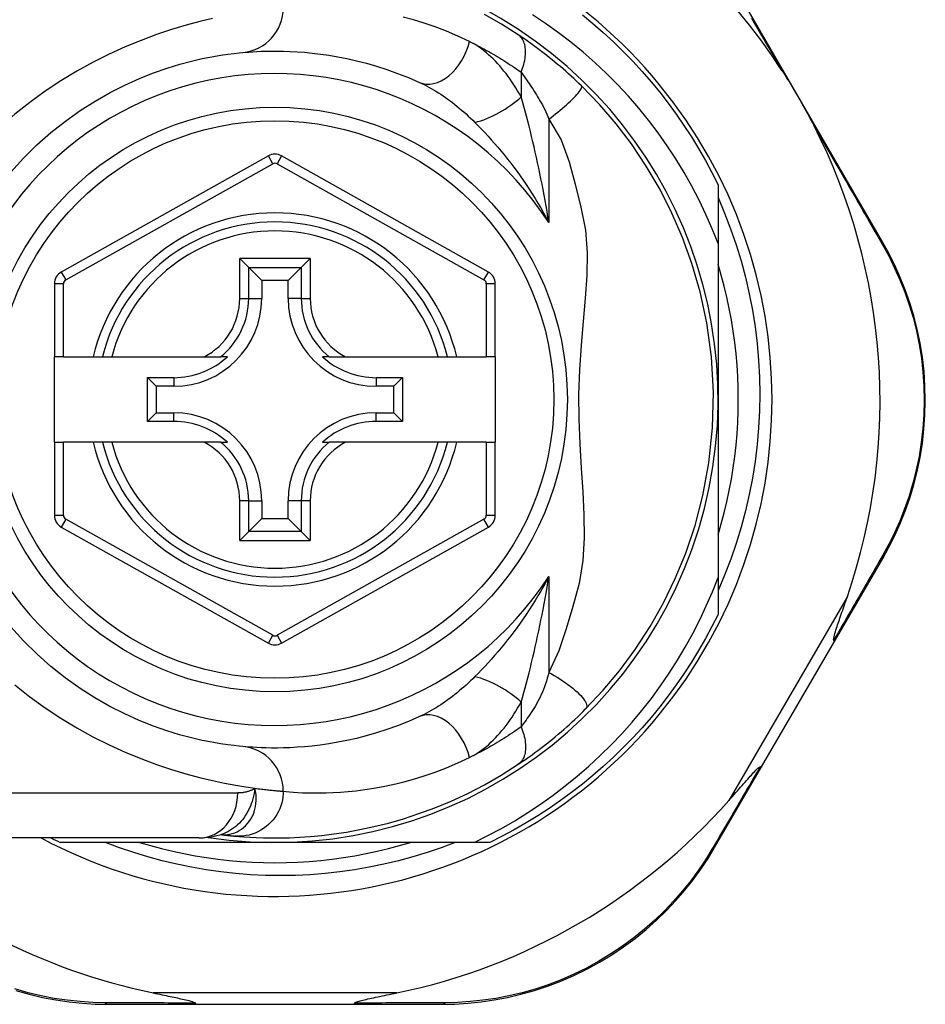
# Model space of a CAD drawing. Header units: inches. Extents: x 3.3 to 70.9, y 5 to 37.2.
# Tile 16 of 32: x 4.4 to 5.2, y 24.8 to 25.6. Entities that reach past the tile are written whole.
import ezdxf

# ---------------------------------------------------------------- set-up
doc = ezdxf.new("R2010")
doc.units = ezdxf.units.IN
doc.header["$MEASUREMENT"] = 0
doc.layers.add('Visible Edges(ANSI)', color=7, linetype='Continuous', lineweight=25)
doc.layers.add('Visible Tangent Edges(ANSI)', color=7, linetype='Continuous', lineweight=25)

msp = doc.modelspace()

# ---------------------------------------------------------------- linework, layer by layer
at = {"layer": 'Visible Edges(ANSI)'}
for p, q in [((5.18016, 25.43646), (5.03277, 25.69103)), ((4.64226, 25.51229), (4.46107, 25.41065)), ((4.83484, 25.41065), (4.65382, 25.51229)), ((5.03584, 25.48709), (5.03584, 25.4357)), ((5.03584, 25.4357), (5.03584, 25.299)), ((4.6172, 25.42236), (4.62505, 25.41451)), ((4.67103, 25.41451), (4.67888, 25.42236)), ((4.62505, 25.41451), (4.63647, 25.40309)), ((4.67103, 25.41451), (4.65961, 25.40309)), ((4.45504, 25.40035), (4.45504, 25.3364)), ((4.63647, 25.40309), (4.63647, 25.38758)), ((4.65961, 25.40309), (4.63647, 25.40309)), ((4.65961, 25.38758), (4.65961, 25.40309)), ((4.84087, 25.3364), (4.84087, 25.40036)), ((4.46291, 25.3364), (4.45504, 25.3364)), ((4.45504, 25.2616), (4.45504, 25.3364)), ((4.46291, 25.3364), (4.48899, 25.3364)), ((4.48899, 25.3364), (4.49709, 25.3364)), ((4.49709, 25.3364), (4.50522, 25.3364)), ((4.50522, 25.3364), (4.5862, 25.3364)), ((4.5862, 25.3364), (4.60048, 25.3364)), ((4.60639, 25.3364), (4.60048, 25.3364)), ((4.69561, 25.3364), (4.6897, 25.3364)), ((4.69561, 25.3364), (4.70988, 25.3364)), ((4.70988, 25.3364), (4.79086, 25.3364)), ((4.79086, 25.3364), (4.79899, 25.3364)), ((4.79899, 25.3364), (4.80709, 25.3364)), ((4.80709, 25.3364), (4.83299, 25.3364)), ((4.84087, 25.3364), (4.83299, 25.3364)), ((4.84087, 25.3364), (4.84087, 25.2616)), ((4.53638, 25.27986), (4.53638, 25.31815)), ((4.53638, 25.31815), (4.54395, 25.31057)), ((4.53638, 25.31815), (4.55946, 25.31815)), ((4.73662, 25.31815), (4.7597, 25.31815)), ((4.7597, 25.31815), (4.75213, 25.31057)), ((4.7597, 25.31815), (4.7597, 25.27986)), ((4.54395, 25.31057), (4.54395, 25.28744)), ((4.55946, 25.31057), (4.54395, 25.31057)), ((4.75213, 25.31057), (4.73662, 25.31057)), ((4.75213, 25.28744), (4.75213, 25.31057)), ((5.03584, 25.299), (5.03584, 25.14309)), ((4.53638, 25.27986), (4.54395, 25.28744)), ((4.54395, 25.28744), (4.55946, 25.28744)), ((4.73662, 25.28744), (4.75213, 25.28744)), ((4.7597, 25.27986), (4.75213, 25.28744)), ((4.55946, 25.27986), (4.53638, 25.27986)), ((4.7597, 25.27986), (4.73662, 25.27986)), ((4.45504, 25.2616), (4.45504, 25.19765)), ((4.45504, 25.2616), (4.46291, 25.2616)), ((4.48899, 25.2616), (4.46291, 25.2616)), ((4.49709, 25.2616), (4.48899, 25.2616)), ((4.50522, 25.2616), (4.49709, 25.2616)), ((4.5862, 25.2616), (4.50522, 25.2616)), ((4.60048, 25.2616), (4.5862, 25.2616)), ((4.60048, 25.2616), (4.60639, 25.2616)), ((4.6897, 25.2616), (4.69561, 25.2616)), ((4.70988, 25.2616), (4.69561, 25.2616)), ((4.79086, 25.2616), (4.70988, 25.2616)), ((4.79899, 25.2616), (4.79086, 25.2616)), ((4.80709, 25.2616), (4.79899, 25.2616)), ((4.83299, 25.2616), (4.80709, 25.2616)), ((4.83299, 25.2616), (4.84087, 25.2616)), ((4.84087, 25.19765), (4.84087, 25.2616)), ((4.63647, 25.21042), (4.63647, 25.19492)), ((4.65961, 25.19492), (4.65961, 25.21042)), ((4.62505, 25.18349), (4.63647, 25.19492)), ((4.63647, 25.19492), (4.65961, 25.19492)), ((4.67103, 25.18349), (4.65961, 25.19492)), ((4.46107, 25.18735), (4.64226, 25.08571)), ((4.62505, 25.18349), (4.6172, 25.17565)), ((4.65382, 25.08571), (4.83484, 25.18735)), ((4.67888, 25.17565), (4.67103, 25.18349)), ((5.13771, 25.0872), (5.17997, 25.15995)), ((5.03584, 25.14309), (5.03584, 25.11092)), ((5.07388, 24.97731), (5.13771, 25.0872)), ((5.03283, 24.90664), (5.07388, 24.97731)), ((4.58161, 24.91514), (4.34435, 24.91514)), ((4.60074, 24.91807), (4.60079, 24.91806)), ((4.64804, 24.91121), (4.45996, 24.91121)), ((4.82234, 24.91121), (4.64804, 24.91121)), ((4.83613, 24.91121), (4.82234, 24.91121)), ((4.50194, 24.76947), (4.57898, 24.76947)), ((4.57898, 24.76947), (4.7171, 24.76947)), ((4.7171, 24.76947), (4.79453, 24.76947))]:
    msp.add_line(p, q, dxfattribs=at)
at = {"layer": 'Visible Edges(ANSI)', "flags": 128}
for points in [[(4.86098, 25.61838), (4.8462, 25.62776), (4.83143, 25.63622)], [(5.03584, 25.4357), (5.03075, 25.4485), (5.02523, 25.46112), (5.01929, 25.47355), (5.01294, 25.48579), (5.00616, 25.49781), (4.99898, 25.50961), (4.9914, 25.52118), (4.98344, 25.53247), (4.9751, 25.54348), (4.96641, 25.55419), (4.95736, 25.5646), (4.94796, 25.5747), (4.93822, 25.58448), (4.92815, 25.59393), (4.91775, 25.60304), (4.90705, 25.61179), (4.89606, 25.62017), (4.88481, 25.62816), (4.8733, 25.63576)], [(4.91708, 25.63572), (4.92634, 25.62811), (4.93539, 25.62024), (4.94421, 25.61212), (4.9528, 25.60377), (4.96116, 25.59517), (4.96928, 25.58635), (4.97715, 25.5773), (4.98476, 25.56804), (4.99211, 25.55857), (4.9992, 25.5489), (5.00601, 25.53903), (5.01255, 25.52899), (5.01881, 25.51876), (5.02478, 25.50836), (5.03045, 25.4978), (5.03584, 25.48709)], [(4.91622, 25.57364), (4.914, 25.57579), (4.91175, 25.57793), (4.90948, 25.58006), (4.90719, 25.58218), (4.90487, 25.58429), (4.90253, 25.58637), (4.90018, 25.58844), (4.89782, 25.59048), (4.89546, 25.59248), (4.8931, 25.59446), (4.89074, 25.5964), (4.88838, 25.59831), (4.88603, 25.60018), (4.88368, 25.60202), (4.88135, 25.60382), (4.87902, 25.60559), (4.8767, 25.60732), (4.8744, 25.60902), (4.87211, 25.61068), (4.86983, 25.6123), (4.86758, 25.61388), (4.86535, 25.61543), (4.86315, 25.61693), (4.86098, 25.61838)], [(4.41684, 25.49809), (4.42803, 25.51038), (4.43978, 25.52197), (4.45201, 25.53281), (4.46464, 25.54284), (4.47757, 25.55201), (4.49067, 25.5603), (4.50379, 25.56772), (4.5168, 25.5743), (4.52954, 25.58006), (4.54187, 25.585), (4.55366, 25.58915), (4.56474, 25.59254), (4.57501, 25.59529), (4.5844, 25.59749), (4.59288, 25.5992), (4.6004, 25.60049), (4.60692, 25.60143), (4.61239, 25.60209), (4.61677, 25.60253), (4.62002, 25.60283)], [(4.62002, 25.60283), (4.62248, 25.60305), (4.62532, 25.60327), (4.62854, 25.6035), (4.63213, 25.60371), (4.63611, 25.60389), (4.64045, 25.60403), (4.64515, 25.60411), (4.65022, 25.60411), (4.65564, 25.60403), (4.6614, 25.60384), (4.6675, 25.60351), (4.67394, 25.60303), (4.68071, 25.60238), (4.68781, 25.60152), (4.69524, 25.60045), (4.703, 25.59913), (4.71108, 25.59754), (4.71945, 25.59564), (4.7281, 25.59343), (4.73699, 25.59086), (4.7461, 25.58793), (4.75541, 25.5846), (4.76489, 25.58086), (4.77451, 25.57668)], [(5.09177, 25.58711), (5.09302, 25.58518), (5.09427, 25.58323), (5.09549, 25.58127), (5.0967, 25.57931), (5.09792, 25.57733), (5.09913, 25.57533), (5.10034, 25.57333), (5.10153, 25.57133), (5.10271, 25.56934), (5.10386, 25.56738), (5.10501, 25.56541), (5.10615, 25.56345), (5.10729, 25.56148), (5.10842, 25.55951), (5.10955, 25.55753), (5.11067, 25.55554), (5.11179, 25.55355), (5.11291, 25.55155), (5.11404, 25.5495), (5.11517, 25.54743), (5.11629, 25.54535), (5.11741, 25.54326), (5.1185, 25.54118), (5.11957, 25.53911)], [(4.91993, 25.02804), (4.9354, 25.04449), (4.94961, 25.06145), (4.96331, 25.08002), (4.97651, 25.10036), (4.98817, 25.12107), (4.99843, 25.14224), (5.0076, 25.16458), (5.01572, 25.18873), (5.02261, 25.21503), (5.02789, 25.24365), (5.0311, 25.27423), (5.03184, 25.30538), (5.03005, 25.33646), (5.02598, 25.36616), (5.02012, 25.39337), (5.01293, 25.41817), (5.00472, 25.4409), (4.99549, 25.46218), (4.98506, 25.48276), (4.973, 25.50333), (4.95994, 25.52277), (4.94661, 25.54032), (4.93233, 25.55694), (4.91622, 25.57364)], [(5.03584, 25.47592), (5.04158, 25.46232), (5.04686, 25.44851), (5.05165, 25.43451), (5.05596, 25.42035), (5.05977, 25.40607), (5.06308, 25.39168), (5.06589, 25.3772), (5.06819, 25.36264), (5.06998, 25.348), (5.07126, 25.33332), (5.07204, 25.31859), (5.0723, 25.30383), (5.07205, 25.28906), (5.07128, 25.27428), (5.06999, 25.25954), (5.0682, 25.24487), (5.06589, 25.23028), (5.06309, 25.2158), (5.05978, 25.20143), (5.05597, 25.18719), (5.05167, 25.17309), (5.04688, 25.15914), (5.0416, 25.14536), (5.03584, 25.13177)], [(5.17997, 25.15995), (5.18537, 25.16969), (5.19047, 25.17985), (5.19524, 25.19043), (5.19962, 25.20137), (5.20358, 25.21263), (5.20709, 25.22421), (5.21012, 25.23606), (5.21264, 25.24817), (5.21462, 25.26049), (5.21604, 25.27298), (5.2169, 25.28558), (5.2172, 25.29823), (5.21693, 25.31088), (5.21609, 25.32348), (5.21468, 25.33597), (5.21269, 25.34829), (5.21017, 25.36039), (5.20714, 25.37224), (5.20364, 25.3838), (5.19969, 25.39506), (5.19534, 25.40598), (5.19061, 25.41654), (5.18554, 25.42671), (5.18016, 25.43646)], [(5.03584, 25.18045), (5.03865, 25.19007), (5.04122, 25.19976), (5.04355, 25.20951), (5.04565, 25.21932), (5.04749, 25.22917), (5.0491, 25.23907), (5.05046, 25.249), (5.05157, 25.25896), (5.05244, 25.26895), (5.05306, 25.27896), (5.05343, 25.28898), (5.05355, 25.299), (5.05343, 25.30903), (5.05306, 25.31905), (5.05244, 25.32905), (5.05157, 25.33904), (5.05046, 25.349), (5.0491, 25.35894), (5.04749, 25.36883), (5.04565, 25.37869), (5.04355, 25.38849), (5.04122, 25.39824), (5.03865, 25.40793), (5.03584, 25.41755)], [(4.82234, 24.91121), (4.83438, 24.91718), (4.84622, 24.92352), (4.85786, 24.93024), (4.86928, 24.93733), (4.88047, 24.94477), (4.89143, 24.95258), (4.90214, 24.96073), (4.9126, 24.96923), (4.9228, 24.97807), (4.9327, 24.98722), (4.94229, 24.99668), (4.95157, 25.00642), (4.96052, 25.01646), (4.96916, 25.02677), (4.97745, 25.03736), (4.98541, 25.04821), (4.99302, 25.05931), (5.00028, 25.07066), (5.00718, 25.08225), (5.0137, 25.09406), (5.01983, 25.10606), (5.02556, 25.11823), (5.0309, 25.13058), (5.03584, 25.14309)], [(5.13708, 25.08821), (5.13693, 25.08895), (5.13707, 25.09002), (5.13734, 25.09126), (5.13768, 25.09259), (5.13808, 25.09401), (5.13854, 25.09553), (5.13902, 25.0971), (5.13952, 25.09867), (5.14002, 25.1002), (5.1405, 25.10165), (5.14097, 25.10306), (5.14147, 25.10454), (5.14199, 25.10608), (5.14253, 25.10768), (5.1431, 25.10934), (5.14368, 25.11106), (5.14429, 25.11284), (5.14491, 25.11466), (5.14555, 25.11653), (5.14621, 25.11844), (5.14688, 25.1204), (5.14757, 25.1224), (5.14827, 25.12443), (5.14897, 25.1265)], [(5.03584, 25.11092), (5.03045, 25.1002), (5.02478, 25.08964), (5.01881, 25.07925), (5.01255, 25.06902), (5.00601, 25.05897), (4.9992, 25.04911), (4.99211, 25.03944), (4.98476, 25.02997), (4.97715, 25.0207), (4.96928, 25.01166), (4.96116, 25.00283), (4.9528, 24.99424), (4.94421, 24.98588), (4.93539, 24.97776), (4.92634, 24.9699), (4.91708, 24.96228), (4.90761, 24.95493), (4.89794, 24.94784), (4.88807, 24.94103), (4.87802, 24.93449), (4.8678, 24.92823), (4.8574, 24.92227), (4.84684, 24.91659), (4.83613, 24.91121)], [(4.62002, 24.99517), (4.61678, 24.99549), (4.61242, 24.99597), (4.60694, 24.99666), (4.6004, 24.99762), (4.59284, 24.99891), (4.58432, 25.0006), (4.57488, 25.00278), (4.56456, 25.00553), (4.55344, 25.00895), (4.54165, 25.01312), (4.52933, 25.01805), (4.51661, 25.02377), (4.50364, 25.03032), (4.49055, 25.03772), (4.47749, 25.04601), (4.46459, 25.0552), (4.45201, 25.06526), (4.43983, 25.07612), (4.42811, 25.08773), (4.41694, 25.10003)], [(5.13771, 25.0872), (5.13773, 25.08722), (5.13773, 25.08725), (5.13774, 25.08727), (5.13774, 25.0873), (5.13773, 25.08733), (5.13773, 25.08736), (5.13772, 25.08739), (5.13771, 25.08743), (5.13769, 25.08746), (5.13767, 25.0875), (5.13765, 25.08754), (5.13763, 25.08758), (5.1376, 25.08763), (5.13757, 25.08767), (5.13753, 25.08772), (5.13749, 25.08777), (5.13745, 25.08782), (5.13741, 25.08787), (5.13736, 25.08792), (5.13731, 25.08798), (5.13726, 25.08803), (5.1372, 25.08809), (5.13714, 25.08815), (5.13708, 25.08821)], [(4.86098, 24.97962), (4.86334, 24.98121), (4.86574, 24.98285), (4.86817, 24.98454), (4.87063, 24.98627), (4.87311, 24.98805), (4.87561, 24.98988), (4.87813, 24.99175), (4.88066, 24.99366), (4.8832, 24.99561), (4.88574, 24.9976), (4.8883, 24.99963), (4.89084, 25.00169), (4.89338, 25.00378), (4.8959, 25.00589), (4.8984, 25.00802), (4.90088, 25.01018), (4.90335, 25.01236), (4.90579, 25.01455), (4.90821, 25.01676), (4.9106, 25.01899), (4.91298, 25.02123), (4.91532, 25.02349), (4.91764, 25.02576), (4.91993, 25.02804)], [(4.77451, 25.02133), (4.76485, 25.01713), (4.75535, 25.01338), (4.74601, 25.01004), (4.73688, 25.0071), (4.72798, 25.00454), (4.71934, 25.00233), (4.71098, 25.00045), (4.70293, 24.99886), (4.69518, 24.99755), (4.68775, 24.99647), (4.68065, 24.99562), (4.67387, 24.99497), (4.66742, 24.99449), (4.66131, 24.99417), (4.65556, 24.99398), (4.65015, 24.99389), (4.64511, 24.99389), (4.64042, 24.99397), (4.6361, 24.9941), (4.63214, 24.99428), (4.62855, 24.99449), (4.62533, 24.99472), (4.62248, 24.99495), (4.62002, 24.99517)], [(4.61279, 24.91677), (4.61651, 24.91644), (4.62088, 24.91611), (4.62592, 24.91578), (4.6316, 24.9155), (4.63793, 24.91528), (4.64489, 24.91516), (4.65248, 24.91517), (4.6607, 24.91535), (4.66953, 24.91575), (4.67896, 24.91639), (4.68898, 24.91733), (4.69958, 24.91862), (4.71074, 24.9203), (4.72244, 24.92242), (4.73465, 24.92504), (4.74734, 24.92821), (4.76049, 24.93199), (4.77405, 24.93642), (4.78797, 24.94156), (4.80223, 24.94747), (4.81671, 24.95419), (4.8314, 24.96177), (4.84616, 24.97022), (4.86098, 24.97962)], [(5.04533, 24.94806), (5.04686, 24.9498), (5.04837, 24.95151), (5.04986, 24.95321), (5.05132, 24.95487), (5.05276, 24.9565), (5.05416, 24.9581), (5.05553, 24.95965), (5.05687, 24.96116), (5.05816, 24.96263), (5.05942, 24.96404), (5.06063, 24.9654), (5.06179, 24.96671), (5.06291, 24.96795), (5.06398, 24.96913), (5.06499, 24.97024), (5.06594, 24.97128), (5.06692, 24.97233), (5.06793, 24.97339), (5.06892, 24.97441), (5.06988, 24.97535), (5.07076, 24.97617), (5.07153, 24.97681), (5.07216, 24.97723), (5.07269, 24.97736)], [(5.07388, 24.97731), (5.07387, 24.97729), (5.07385, 24.97727), (5.07383, 24.97725), (5.07381, 24.97724), (5.07378, 24.97723), (5.07375, 24.97722), (5.07372, 24.97721), (5.07368, 24.9772), (5.07364, 24.9772), (5.0736, 24.9772), (5.07355, 24.97719), (5.07351, 24.9772), (5.07345, 24.9772), (5.0734, 24.9772), (5.07334, 24.97721), (5.07328, 24.97722), (5.07322, 24.97723), (5.07315, 24.97724), (5.07308, 24.97726), (5.07301, 24.97728), (5.07293, 24.97729), (5.07285, 24.97732), (5.07277, 24.97734), (5.07269, 24.97736)], [(4.58161, 24.91514), (4.59115, 24.91585), (4.60104, 24.91817)], [(4.60079, 24.91806), (4.60144, 24.91798), (4.60209, 24.9179), (4.60272, 24.91783), (4.60333, 24.91776), (4.60394, 24.91769), (4.60453, 24.91762), (4.6051, 24.91755), (4.60566, 24.91749), (4.60621, 24.91743), (4.60675, 24.91737), (4.60727, 24.91732), (4.60778, 24.91726), (4.60827, 24.91721), (4.60875, 24.91716), (4.60922, 24.91711), (4.60967, 24.91707), (4.61011, 24.91702), (4.61053, 24.91698), (4.61094, 24.91694), (4.61134, 24.9169), (4.61172, 24.91687), (4.61209, 24.91683), (4.61244, 24.9168), (4.61279, 24.91677)], [(4.80583, 24.91121), (4.79359, 24.90661), (4.7812, 24.90239), (4.76869, 24.89856), (4.75609, 24.89513), (4.74339, 24.89209), (4.73062, 24.88946), (4.71778, 24.88723), (4.70487, 24.8854), (4.69192, 24.88397), (4.67892, 24.88295), (4.66589, 24.88233), (4.65284, 24.88212), (4.63978, 24.88233), (4.62671, 24.88294), (4.61366, 24.88396), (4.60067, 24.88539), (4.58775, 24.88723), (4.5749, 24.88946), (4.56213, 24.8921), (4.54946, 24.89513), (4.53689, 24.89857), (4.52443, 24.90239), (4.51209, 24.9066), (4.49988, 24.91121)], [(4.52949, 24.91121), (4.53911, 24.90839), (4.5488, 24.90582), (4.55855, 24.90349), (4.56836, 24.9014), (4.57821, 24.89955), (4.58811, 24.89794), (4.59804, 24.89658), (4.608, 24.89547), (4.61799, 24.89461), (4.628, 24.89399), (4.63802, 24.89361), (4.64804, 24.89349), (4.65807, 24.89361), (4.66808, 24.89399), (4.67809, 24.89461), (4.68808, 24.89547), (4.69804, 24.89658), (4.70798, 24.89794), (4.71787, 24.89955), (4.72773, 24.9014), (4.73753, 24.90349), (4.74728, 24.90582), (4.75697, 24.90839), (4.76659, 24.91121)], [(4.79453, 24.76947), (4.8056, 24.7697), (4.8169, 24.77038), (4.82837, 24.77156), (4.83997, 24.77325), (4.85164, 24.77546), (4.86334, 24.77821), (4.87505, 24.7815), (4.88671, 24.78535), (4.8983, 24.78977), (4.90974, 24.79476), (4.921, 24.80027), (4.93204, 24.8063), (4.94279, 24.8128), (4.95321, 24.81977), (4.96326, 24.82717), (4.97288, 24.83497), (4.98205, 24.84313), (4.99076, 24.8516), (4.99899, 24.86034), (5.00675, 24.86931), (5.01402, 24.87847), (5.02079, 24.88777), (5.02707, 24.89717), (5.03283, 24.90664)], [(4.4212, 24.78157), (4.43294, 24.77826), (4.44467, 24.77549), (4.45637, 24.77327), (4.468, 24.77157), (4.47951, 24.77039), (4.49083, 24.7697), (4.50194, 24.76947)], [(4.54138, 24.77947), (4.54338, 24.77906), (4.54535, 24.77866), (4.54728, 24.77826), (4.54919, 24.77787), (4.55106, 24.77748), (4.55289, 24.7771), (4.55468, 24.77673), (4.55642, 24.77637), (4.55811, 24.77601), (4.55975, 24.77567), (4.56134, 24.77533), (4.56287, 24.775), (4.56434, 24.77468), (4.56574, 24.77437), (4.56708, 24.77407), (4.56846, 24.77376), (4.56993, 24.77342), (4.57143, 24.77305), (4.57292, 24.77268), (4.57434, 24.77229), (4.57563, 24.77191), (4.57684, 24.77149), (4.57782, 24.77105), (4.57838, 24.77055)], [(4.7177, 24.77055), (4.7181, 24.77096), (4.71881, 24.77132), (4.71964, 24.77164), (4.72059, 24.77195), (4.7216, 24.77225), (4.72266, 24.77254), (4.72383, 24.77285), (4.72509, 24.77316), (4.72645, 24.77349), (4.7279, 24.77382), (4.72942, 24.77417), (4.73101, 24.77452), (4.73267, 24.77488), (4.73438, 24.77525), (4.73615, 24.77563), (4.73799, 24.77601), (4.73989, 24.77641), (4.74186, 24.77682), (4.74388, 24.77724), (4.74595, 24.77767), (4.74807, 24.77811), (4.75024, 24.77856), (4.75245, 24.77901), (4.7547, 24.77947)], [(4.57898, 24.76947), (4.57896, 24.76948), (4.57893, 24.76948), (4.57891, 24.76949), (4.57888, 24.7695), (4.57885, 24.76952), (4.57883, 24.76954), (4.5788, 24.76957), (4.57878, 24.7696), (4.57875, 24.76963), (4.57873, 24.76966), (4.5787, 24.7697), (4.57867, 24.76975), (4.57865, 24.76979), (4.57862, 24.76984), (4.5786, 24.7699), (4.57857, 24.76996), (4.57855, 24.77002), (4.57853, 24.77008), (4.5785, 24.77015), (4.57848, 24.77022), (4.57845, 24.7703), (4.57843, 24.77038), (4.57841, 24.77046), (4.57838, 24.77055)], [(4.7171, 24.76947), (4.71712, 24.76948), (4.71715, 24.76948), (4.71718, 24.76949), (4.7172, 24.7695), (4.71723, 24.76952), (4.71725, 24.76954), (4.71728, 24.76957), (4.7173, 24.7696), (4.71733, 24.76963), (4.71736, 24.76966), (4.71738, 24.7697), (4.71741, 24.76975), (4.71743, 24.76979), (4.71746, 24.76984), (4.71748, 24.7699), (4.71751, 24.76996), (4.71753, 24.77002), (4.71756, 24.77008), (4.71758, 24.77015), (4.7176, 24.77022), (4.71763, 24.7703), (4.71765, 24.77038), (4.71768, 24.77046), (4.7177, 24.77055)]]:
    msp.add_lwpolyline(points, dxfattribs=at)
at = {"layer": 'Visible Edges(ANSI)'}
msp.add_circle((4.64804, 25.299), 0.25591, dxfattribs=at)
for centre, radius, start, end in [((4.64804, 25.29815), 0.52953, 33.07249, 88.66692), ((4.64804, 25.299), 0.43504, 241.92751, 118.07249), ((4.64804, 25.299), 0.3878, 261.33391, 70.21195), ((4.64804, 25.29815), 0.52953, 341.08535, 27.06854), ((4.64804, 25.50199), 0.01181, 60.68681, 119.29123), ((4.64804, 25.299), 0.15551, 13.91643, 166.08357), ((4.46685, 25.40035), 0.01181, 119.29123, 180), ((4.82906, 25.40036), 0.01181, 0, 60.68681), ((4.55946, 25.38758), 0.07702, 270, 0), ((4.73662, 25.38758), 0.07702, 180, 270), ((4.55946, 25.38758), 0.06944, 270, 312.51741), ((4.73662, 25.38758), 0.06944, 227.48259, 270), ((4.55946, 25.21042), 0.07702, 0, 90), ((4.73662, 25.21042), 0.07702, 90, 180), ((4.55946, 25.21042), 0.06944, 47.48259, 90), ((4.73662, 25.21042), 0.06944, 90, 132.51741), ((4.64804, 25.299), 0.15551, 193.91643, 346.08357), ((4.46685, 25.19765), 0.01181, 180, 240.70877), ((4.82906, 25.19765), 0.01181, 299.31319, 0), ((4.64804, 25.09601), 0.01181, 240.70877, 299.31319), ((4.64804, 25.29815), 0.52953, 281.6205, 318.6133), ((4.64804, 25.29815), 0.52953, 226.3272, 258.3795), ((4.64804, 25.299), 0.431, 242.95157, 244.12615)]:
    msp.add_arc(centre, radius, start, end, dxfattribs=at)
at = {"layer": 'Visible Tangent Edges(ANSI)'}
for p, q in [((4.86344, 25.58563), (4.86344, 25.56396)), ((4.88775, 25.54448), (4.88775, 25.45396)), ((4.64611, 25.50543), (4.64226, 25.51229)), ((4.65382, 25.51229), (4.64997, 25.50543)), ((4.46493, 25.40379), (4.64611, 25.50543)), ((4.64997, 25.50543), (4.83098, 25.40379)), ((4.6172, 25.38758), (4.6172, 25.42236)), ((4.67888, 25.42236), (4.6172, 25.42236)), ((4.67888, 25.42236), (4.67888, 25.38758)), ((4.46107, 25.41065), (4.46493, 25.40379)), ((4.62505, 25.38758), (4.62505, 25.41451)), ((4.62505, 25.41451), (4.67103, 25.41451)), ((4.67103, 25.41451), (4.67103, 25.38758)), ((4.83098, 25.40379), (4.83484, 25.41065)), ((4.46291, 25.40035), (4.45504, 25.40035)), ((4.46291, 25.3364), (4.46291, 25.40035)), ((4.84087, 25.40036), (4.83299, 25.40036)), ((4.83299, 25.40036), (4.83299, 25.3364)), ((4.6172, 25.38758), (4.62505, 25.38758)), ((4.62505, 25.38758), (4.63647, 25.38758)), ((4.67103, 25.38758), (4.65961, 25.38758)), ((4.67103, 25.38758), (4.67888, 25.38758)), ((4.55946, 25.31815), (4.55946, 25.31057)), ((4.73662, 25.31815), (4.73662, 25.31057)), ((4.55946, 25.27986), (4.55946, 25.28744)), ((4.73662, 25.27986), (4.73662, 25.28744)), ((4.46291, 25.19765), (4.46291, 25.2616)), ((4.83299, 25.2616), (4.83299, 25.19765)), ((4.6172, 25.17565), (4.6172, 25.21042)), ((4.62505, 25.21042), (4.6172, 25.21042)), ((4.62505, 25.18349), (4.62505, 25.21042)), ((4.62505, 25.21042), (4.63647, 25.21042)), ((4.67103, 25.21042), (4.65961, 25.21042)), ((4.67888, 25.21042), (4.67103, 25.21042)), ((4.67103, 25.21042), (4.67103, 25.18349)), ((4.67888, 25.21042), (4.67888, 25.17565)), ((4.45504, 25.19765), (4.46291, 25.19765)), ((4.46493, 25.19422), (4.46107, 25.18735)), ((4.64611, 25.09258), (4.46493, 25.19422)), ((4.83098, 25.19422), (4.64997, 25.09258)), ((4.83484, 25.18735), (4.83098, 25.19422)), ((4.83299, 25.19765), (4.84087, 25.19765)), ((4.67103, 25.18349), (4.62505, 25.18349)), ((4.6172, 25.17565), (4.67888, 25.17565)), ((4.88775, 25.14404), (4.88775, 25.06011)), ((5.14897, 25.1265), (5.04533, 24.94806)), ((4.64226, 25.08571), (4.64611, 25.09258)), ((4.64997, 25.09258), (4.65382, 25.08571)), ((4.86344, 25.03404), (4.86344, 25.01238)), ((4.34435, 24.95451), (4.6155, 24.95451)), ((4.7547, 24.77947), (4.54138, 24.77947))]:
    msp.add_line(p, q, dxfattribs=at)
at = {"layer": 'Visible Tangent Edges(ANSI)', "flags": 128}
for points in [[(4.5935, 25.63267), (4.58222, 25.62997), (4.57023, 25.62675), (4.5576, 25.62293), (4.54446, 25.61848), (4.5309, 25.6134), (4.51703, 25.60768), (4.50297, 25.6013), (4.48881, 25.59425), (4.47468, 25.58652), (4.46067, 25.5781), (4.44689, 25.56898), (4.43344, 25.55921), (4.42037, 25.54882), (4.40773, 25.53784), (4.39561, 25.5263), (4.38404, 25.51425), (4.3731, 25.50171), (4.36282, 25.48872), (4.35322, 25.47534), (4.34435, 25.46162)], [(4.81829, 25.61251), (4.80814, 25.61723), (4.79814, 25.62145), (4.78832, 25.62521), (4.7787, 25.62852), (4.76932, 25.63142), (4.76019, 25.63392)], [(5.06524, 25.63277), (5.06784, 25.6283), (5.07045, 25.62381), (5.07308, 25.61929), (5.07572, 25.61476), (5.07837, 25.6102), (5.08103, 25.60562), (5.0837, 25.60102), (5.08638, 25.5964), (5.08908, 25.59176), (5.09177, 25.58711)], [(4.86344, 25.58563), (4.86411, 25.5873), (4.86472, 25.589), (4.86528, 25.59071), (4.86578, 25.59243), (4.86622, 25.59415), (4.8666, 25.59587), (4.8669, 25.59757), (4.86713, 25.59925), (4.86729, 25.6009), (4.86737, 25.60252), (4.86737, 25.60409), (4.8673, 25.60562), (4.86715, 25.60709), (4.86692, 25.6085), (4.86661, 25.60985), (4.86624, 25.61112), (4.86579, 25.61232), (4.86527, 25.61343), (4.86469, 25.61447), (4.86405, 25.61542), (4.86336, 25.61629), (4.86261, 25.61707), (4.86181, 25.61777), (4.86098, 25.61838)], [(4.81829, 25.61251), (4.82014, 25.6116), (4.822, 25.61067), (4.82386, 25.60972), (4.82573, 25.60876), (4.8276, 25.60778), (4.82947, 25.60678), (4.83134, 25.60576), (4.83322, 25.60472), (4.8351, 25.60367), (4.83699, 25.6026), (4.83887, 25.60151), (4.84076, 25.6004), (4.84265, 25.59927), (4.84454, 25.59812), (4.84643, 25.59696), (4.84832, 25.59578), (4.85021, 25.59458), (4.8521, 25.59336), (4.85399, 25.59212), (4.85588, 25.59086), (4.85777, 25.58958), (4.85966, 25.58829), (4.86155, 25.58697), (4.86344, 25.58563)], [(4.86344, 25.56396), (4.86193, 25.56668), (4.86037, 25.56935), (4.85878, 25.57198), (4.85715, 25.57456), (4.85548, 25.57708), (4.85378, 25.57956), (4.85204, 25.58198), (4.85028, 25.58434), (4.84848, 25.58664), (4.84665, 25.58888), (4.84479, 25.59106), (4.84291, 25.59317), (4.84099, 25.59522), (4.83904, 25.5972), (4.83707, 25.5991), (4.83507, 25.60094), (4.83305, 25.60269), (4.83099, 25.60437), (4.82892, 25.60596), (4.82682, 25.60747), (4.82471, 25.60888), (4.82258, 25.61019), (4.82044, 25.6114), (4.81829, 25.61251)], [(4.86344, 25.58563), (4.86442, 25.58432), (4.8654, 25.58297), (4.8664, 25.58159), (4.86742, 25.58017), (4.86844, 25.57871), (4.86946, 25.57722), (4.8705, 25.5757), (4.87154, 25.57414), (4.87258, 25.57256), (4.87363, 25.57094), (4.87468, 25.56929), (4.87574, 25.56761), (4.8768, 25.5659), (4.87786, 25.56415), (4.87891, 25.56238), (4.87997, 25.56058), (4.88103, 25.55875), (4.88209, 25.5569), (4.88312, 25.55498), (4.88412, 25.553), (4.88509, 25.55095), (4.88602, 25.54885), (4.8869, 25.54669), (4.88775, 25.54448)], [(4.77451, 25.57668), (4.77656, 25.57572), (4.77861, 25.57471), (4.78068, 25.57365), (4.78275, 25.57253), (4.78483, 25.57137), (4.7869, 25.57016), (4.78898, 25.56891), (4.79104, 25.56761), (4.79311, 25.56628), (4.79516, 25.5649), (4.79721, 25.56348), (4.79926, 25.56203), (4.80129, 25.56053), (4.80332, 25.559), (4.80534, 25.55743), (4.80736, 25.55582), (4.80936, 25.55417), (4.81136, 25.55248), (4.81334, 25.55076), (4.81531, 25.54901), (4.81727, 25.54722), (4.81921, 25.5454), (4.82114, 25.54354), (4.82305, 25.54166)], [(4.88775, 25.54448), (4.88968, 25.54595), (4.89165, 25.54746), (4.89362, 25.54902), (4.8956, 25.5506), (4.89756, 25.55222), (4.8995, 25.55384), (4.9014, 25.55547), (4.90323, 25.55709), (4.905, 25.55869), (4.90667, 25.56026), (4.90824, 25.56178), (4.9097, 25.56324), (4.91103, 25.56463), (4.91223, 25.56595), (4.91329, 25.56718), (4.91419, 25.56831), (4.91495, 25.56935), (4.91555, 25.57028), (4.91601, 25.5711), (4.91632, 25.57182), (4.91649, 25.57243), (4.91652, 25.57293), (4.91643, 25.57334), (4.91622, 25.57364)], [(4.88775, 25.45396), (4.88696, 25.45881), (4.88616, 25.46364), (4.88533, 25.46846), (4.88448, 25.47326), (4.88361, 25.47805), (4.88271, 25.48282), (4.8818, 25.48757), (4.88086, 25.4923), (4.87991, 25.49701), (4.87893, 25.5017), (4.87794, 25.50636), (4.87692, 25.511), (4.87589, 25.51561), (4.87484, 25.5202), (4.87376, 25.52475), (4.87268, 25.52929), (4.87157, 25.53379), (4.87044, 25.53826), (4.86931, 25.54268), (4.86815, 25.54706), (4.86699, 25.55138), (4.86582, 25.55564), (4.86463, 25.55984), (4.86344, 25.56396)], [(4.88775, 25.54448), (4.89851, 25.52625), (4.90558, 25.50719), (4.91079, 25.48751), (4.91587, 25.46741), (4.91991, 25.44724), (4.92134, 25.42735), (4.921, 25.4076), (4.91962, 25.38769), (4.9178, 25.36743), (4.91599, 25.34662), (4.91455, 25.32514), (4.91381, 25.30342), (4.91406, 25.2818), (4.91495, 25.26011), (4.91615, 25.23889), (4.91739, 25.21822), (4.91833, 25.19795), (4.91854, 25.17798), (4.91745, 25.15806), (4.91435, 25.13794), (4.90876, 25.1179), (4.90283, 25.09828), (4.89639, 25.07904), (4.88775, 25.06011)], [(4.82305, 25.54166), (4.8259, 25.53878), (4.82876, 25.53582), (4.83163, 25.53279), (4.83451, 25.52967), (4.83738, 25.52648), (4.84025, 25.52322), (4.84312, 25.5199), (4.84597, 25.5165), (4.8488, 25.51305), (4.85161, 25.50953), (4.8544, 25.50595), (4.85716, 25.50231), (4.8599, 25.49861), (4.86261, 25.49485), (4.86529, 25.49103), (4.86794, 25.48714), (4.87056, 25.48319), (4.87314, 25.47919), (4.87569, 25.47512), (4.87819, 25.471), (4.88065, 25.46682), (4.88306, 25.46259), (4.88543, 25.4583), (4.88775, 25.45396)], [(5.11957, 25.53911), (5.12224, 25.53448), (5.12492, 25.52985), (5.12758, 25.52524), (5.13023, 25.52064), (5.13287, 25.51606), (5.1355, 25.51151), (5.13811, 25.50697), (5.14071, 25.50246), (5.1433, 25.49797), (5.14587, 25.4935), (5.14843, 25.48905), (5.15098, 25.48463), (5.15351, 25.48023), (5.15602, 25.47585), (5.15852, 25.47151), (5.16101, 25.46718), (5.16347, 25.46289), (5.16592, 25.45862), (5.16836, 25.45438), (5.17077, 25.45018), (5.17317, 25.446), (5.17554, 25.44186), (5.1779, 25.43775), (5.18024, 25.43367)], [(5.18024, 25.43367), (5.18546, 25.42411), (5.19038, 25.41414), (5.19497, 25.40379), (5.1992, 25.39308), (5.20303, 25.38205), (5.20644, 25.37072), (5.20938, 25.35911), (5.21183, 25.34726), (5.21376, 25.33519), (5.21513, 25.32296), (5.21594, 25.31063), (5.21621, 25.29824), (5.21592, 25.28585), (5.21508, 25.27351), (5.21371, 25.26128), (5.21178, 25.24921), (5.20933, 25.23735), (5.20639, 25.22574), (5.20298, 25.2144), (5.19913, 25.20336), (5.19488, 25.19264), (5.19025, 25.18227), (5.18529, 25.1723), (5.18005, 25.16275)], [(5.18005, 25.16275), (5.17837, 25.15982), (5.17667, 25.15688), (5.17497, 25.15392), (5.17325, 25.15094), (5.17153, 25.14794), (5.16979, 25.14493), (5.16805, 25.14189), (5.16629, 25.13885), (5.16453, 25.13579), (5.16276, 25.13271), (5.16097, 25.12962), (5.15918, 25.12651), (5.15738, 25.12339), (5.15558, 25.12025), (5.15376, 25.1171), (5.15194, 25.11394), (5.1501, 25.11077), (5.14826, 25.10758), (5.14642, 25.10438), (5.14456, 25.10117), (5.1427, 25.09795), (5.14083, 25.09471), (5.13896, 25.09147), (5.13708, 25.08821)], [(4.88775, 25.14404), (4.88543, 25.13971), (4.88307, 25.13543), (4.88066, 25.1312), (4.8782, 25.12702), (4.8757, 25.12291), (4.87316, 25.11885), (4.87058, 25.11484), (4.86797, 25.1109), (4.86532, 25.10701), (4.86264, 25.10319), (4.85993, 25.09943), (4.85719, 25.09573), (4.85443, 25.0921), (4.85165, 25.08852), (4.84884, 25.08501), (4.84601, 25.08155), (4.84316, 25.07816), (4.84029, 25.07483), (4.83742, 25.07156), (4.83454, 25.06837), (4.83165, 25.06524), (4.82877, 25.06219), (4.8259, 25.05923), (4.82305, 25.05635)], [(4.86344, 25.03404), (4.86463, 25.03817), (4.86582, 25.04238), (4.867, 25.04666), (4.86817, 25.05099), (4.86932, 25.05538), (4.87046, 25.05981), (4.87158, 25.06428), (4.87269, 25.06878), (4.87378, 25.07331), (4.87485, 25.07787), (4.8759, 25.08245), (4.87693, 25.08706), (4.87795, 25.09169), (4.87894, 25.09635), (4.87991, 25.10103), (4.88087, 25.10574), (4.8818, 25.11047), (4.88272, 25.11522), (4.88361, 25.11998), (4.88448, 25.12477), (4.88533, 25.12957), (4.88616, 25.13438), (4.88696, 25.1392), (4.88775, 25.14404)], [(4.82305, 25.05635), (4.82115, 25.05447), (4.81923, 25.05262), (4.81729, 25.05081), (4.81534, 25.04902), (4.81337, 25.04727), (4.81139, 25.04555), (4.80939, 25.04386), (4.80739, 25.04222), (4.80538, 25.04061), (4.80336, 25.03903), (4.80133, 25.0375), (4.7993, 25.036), (4.79725, 25.03455), (4.7952, 25.03313), (4.79314, 25.03175), (4.79107, 25.03041), (4.789, 25.02911), (4.78692, 25.02785), (4.78484, 25.02664), (4.78276, 25.02548), (4.78069, 25.02436), (4.77862, 25.0233), (4.77656, 25.02229), (4.77451, 25.02133)], [(4.88775, 25.06011), (4.88706, 25.05753), (4.88634, 25.05498), (4.88557, 25.05247), (4.88475, 25.05), (4.8839, 25.04757), (4.883, 25.04519), (4.88207, 25.04287), (4.88109, 25.0406), (4.88007, 25.0384), (4.87902, 25.03627), (4.87794, 25.03421), (4.87683, 25.03223), (4.8757, 25.03033), (4.87455, 25.02851), (4.87341, 25.02672), (4.87227, 25.02497), (4.87114, 25.02326), (4.87001, 25.02158), (4.86889, 25.01994), (4.86777, 25.01835), (4.86667, 25.01679), (4.86558, 25.01527), (4.8645, 25.0138), (4.86344, 25.01238)], [(4.88775, 25.06011), (4.89011, 25.05878), (4.8925, 25.05739), (4.89491, 25.05593), (4.89731, 25.05441), (4.89969, 25.05284), (4.90203, 25.05123), (4.90431, 25.04959), (4.90651, 25.04793), (4.9086, 25.04626), (4.91057, 25.04459), (4.91241, 25.04295), (4.91409, 25.04134), (4.9156, 25.03977), (4.91693, 25.03826), (4.91807, 25.03682), (4.91902, 25.03546), (4.91977, 25.03418), (4.92032, 25.033), (4.92069, 25.03192), (4.92086, 25.03094), (4.92087, 25.03006), (4.9207, 25.02928), (4.92039, 25.02861), (4.91993, 25.02804)], [(4.42051, 25.04923), (4.43355, 25.03881), (4.44696, 25.02901), (4.4607, 25.01987), (4.47469, 25.01143), (4.4888, 25.00371), (4.50292, 24.99668), (4.51696, 24.99033), (4.5308, 24.98463), (4.54434, 24.97958), (4.55749, 24.97514), (4.57012, 24.97131), (4.58215, 24.96805), (4.59346, 24.96535), (4.60399, 24.96311), (4.61371, 24.96129), (4.62258, 24.95982), (4.63057, 24.95865)], [(4.81829, 24.9855), (4.82044, 24.9866), (4.82259, 24.98782), (4.82472, 24.98913), (4.82683, 24.99055), (4.82893, 24.99205), (4.83101, 24.99365), (4.83307, 24.99533), (4.8351, 24.99709), (4.8371, 24.99893), (4.83908, 25.00084), (4.84102, 25.00282), (4.84294, 25.00487), (4.84483, 25.00698), (4.84668, 25.00916), (4.84851, 25.0114), (4.85031, 25.0137), (4.85207, 25.01607), (4.85381, 25.01848), (4.85551, 25.02096), (4.85717, 25.02348), (4.8588, 25.02605), (4.86039, 25.02867), (4.86193, 25.03134), (4.86344, 25.03404)], [(4.86344, 25.01238), (4.86154, 25.01103), (4.85964, 25.0097), (4.85774, 25.0084), (4.85584, 25.00712), (4.85395, 25.00586), (4.85207, 25.00463), (4.85018, 25.00341), (4.84829, 25.00221), (4.8464, 25.00103), (4.84451, 24.99986), (4.84263, 24.99872), (4.84074, 24.99759), (4.83885, 24.99648), (4.83696, 24.99539), (4.83508, 24.99432), (4.8332, 24.99327), (4.83132, 24.99223), (4.82944, 24.99121), (4.82757, 24.99022), (4.82571, 24.98924), (4.82385, 24.98828), (4.82199, 24.98733), (4.82014, 24.98641), (4.81829, 24.9855)], [(4.86344, 25.01238), (4.86411, 25.0107), (4.86472, 25.009), (4.86528, 25.00729), (4.86578, 25.00557), (4.86622, 25.00385), (4.8666, 25.00214), (4.8669, 25.00044), (4.86713, 24.99876), (4.86729, 24.99711), (4.86737, 24.99549), (4.86737, 24.99391), (4.8673, 24.99239), (4.86715, 24.99091), (4.86692, 24.9895), (4.86661, 24.98816), (4.86624, 24.98689), (4.86579, 24.98569), (4.86527, 24.98457), (4.86469, 24.98353), (4.86405, 24.98258), (4.86336, 24.98171), (4.86261, 24.98093), (4.86181, 24.98023), (4.86098, 24.97962)], [(4.65527, 24.95597), (4.65787, 24.95572), (4.66087, 24.95546), (4.66427, 24.9552), (4.66806, 24.95496), (4.67223, 24.95476), (4.6768, 24.95461), (4.68174, 24.95452), (4.68707, 24.95452), (4.69277, 24.95462), (4.69884, 24.95484), (4.70529, 24.9552), (4.71209, 24.95574), (4.71924, 24.95648), (4.72674, 24.95744), (4.73458, 24.95865), (4.74276, 24.96013), (4.75126, 24.96192), (4.76008, 24.96405), (4.7692, 24.96655), (4.77858, 24.96944), (4.78822, 24.97276), (4.79807, 24.97652), (4.8081, 24.98076), (4.81829, 24.9855)], [(5.07269, 24.97736), (5.07085, 24.97421), (5.06901, 24.97107), (5.06719, 24.96794), (5.06537, 24.96482), (5.06355, 24.96172), (5.06174, 24.95862), (5.05994, 24.95554), (5.05815, 24.95247), (5.05636, 24.94941), (5.05458, 24.94637), (5.0528, 24.94333), (5.05103, 24.94031), (5.04928, 24.93731), (5.04752, 24.93431), (5.04578, 24.93133), (5.04404, 24.92837), (5.04231, 24.92542), (5.0406, 24.92249), (5.03888, 24.91957), (5.03718, 24.91666), (5.03549, 24.91378), (5.03381, 24.9109), (5.03213, 24.90805), (5.03047, 24.90521)], [(4.63057, 24.95865), (4.63022, 24.95627), (4.62979, 24.95392), (4.62929, 24.95162), (4.62871, 24.94936), (4.62806, 24.94715), (4.62733, 24.94499), (4.62651, 24.94287), (4.62561, 24.94082), (4.62463, 24.93881), (4.62355, 24.93687), (4.62239, 24.93498), (4.62115, 24.93316), (4.61983, 24.93141), (4.61843, 24.92975), (4.61695, 24.92816), (4.61541, 24.92666), (4.6138, 24.92525), (4.61213, 24.92394), (4.6104, 24.92271), (4.60862, 24.92159), (4.60678, 24.92057), (4.6049, 24.91966), (4.60298, 24.91886), (4.60103, 24.91816)], [(4.60206, 24.91797), (4.60424, 24.91794), (4.60643, 24.91809), (4.60859, 24.91843), (4.61073, 24.91895), (4.61281, 24.91965), (4.61484, 24.92053), (4.6168, 24.92158), (4.61869, 24.9228), (4.62049, 24.92418), (4.62219, 24.92572), (4.62377, 24.92741), (4.62524, 24.92924), (4.62659, 24.9312), (4.62779, 24.93328), (4.62885, 24.93548), (4.62975, 24.93779), (4.63049, 24.9402), (4.63106, 24.94268), (4.63145, 24.94523), (4.63166, 24.94784), (4.63168, 24.9505), (4.63152, 24.95319), (4.63115, 24.95592), (4.63057, 24.95865)], [(4.63057, 24.95865), (4.63002, 24.95831), (4.62946, 24.95798), (4.6289, 24.95767), (4.62832, 24.95737), (4.62774, 24.95708), (4.62715, 24.95682), (4.62656, 24.95656), (4.62596, 24.95632), (4.62535, 24.9561), (4.62473, 24.95589), (4.62411, 24.9557), (4.62348, 24.95552), (4.62285, 24.95536), (4.62221, 24.95521), (4.62156, 24.95508), (4.62091, 24.95496), (4.62025, 24.95485), (4.61959, 24.95476), (4.61892, 24.95469), (4.61824, 24.95462), (4.61757, 24.95458), (4.61688, 24.95454), (4.61619, 24.95452), (4.6155, 24.95451)], [(4.63057, 24.95865), (4.63203, 24.95846), (4.63346, 24.95827), (4.63484, 24.95809), (4.6362, 24.95792), (4.63751, 24.95776), (4.63879, 24.95761), (4.64004, 24.95746), (4.64124, 24.95732), (4.64241, 24.95719), (4.64353, 24.95707), (4.64463, 24.95695), (4.64568, 24.95685), (4.64669, 24.95674), (4.64767, 24.95665), (4.6486, 24.95656), (4.6495, 24.95647), (4.65036, 24.95639), (4.65118, 24.95632), (4.65196, 24.95625), (4.6527, 24.95618), (4.6534, 24.95612), (4.65406, 24.95607), (4.65468, 24.95602), (4.65527, 24.95597)], [(4.65527, 24.95597), (4.65519, 24.95352), (4.65494, 24.95101), (4.65454, 24.94846), (4.65395, 24.94589), (4.65318, 24.94332), (4.65221, 24.94076), (4.65106, 24.93824), (4.64971, 24.93577), (4.64818, 24.93338), (4.64646, 24.93109), (4.64458, 24.92893), (4.64254, 24.9269), (4.64036, 24.92503), (4.63805, 24.92333), (4.63564, 24.92181), (4.63315, 24.92049), (4.63061, 24.91936), (4.62802, 24.91843), (4.62541, 24.9177), (4.62281, 24.91716), (4.62023, 24.91681), (4.61769, 24.91663), (4.6152, 24.91662), (4.61279, 24.91677)], [(4.60079, 24.91806), (4.60082, 24.91806), (4.60085, 24.91806), (4.60089, 24.91805), (4.60093, 24.91805), (4.60097, 24.91804), (4.60101, 24.91804), (4.60106, 24.91804), (4.6011, 24.91803), (4.60115, 24.91803), (4.6012, 24.91802), (4.60125, 24.91802), (4.6013, 24.91802), (4.60135, 24.91801), (4.60141, 24.91801), (4.60146, 24.918), (4.60152, 24.918), (4.60158, 24.918), (4.60165, 24.91799), (4.60171, 24.91799), (4.60178, 24.91798), (4.60185, 24.91798), (4.60192, 24.91797), (4.60199, 24.91797), (4.60206, 24.91797)], [(5.03047, 24.90521), (5.02479, 24.89597), (5.01861, 24.88679), (5.01195, 24.8777), (5.0048, 24.86876), (4.99718, 24.86), (4.9891, 24.85146), (4.98056, 24.84319), (4.97157, 24.83521), (4.96214, 24.82758), (4.95229, 24.82035), (4.94208, 24.81353), (4.93155, 24.80716), (4.92075, 24.80126), (4.90972, 24.79585), (4.89852, 24.79096), (4.88718, 24.78662), (4.87577, 24.78283), (4.86431, 24.77958), (4.85286, 24.77686), (4.84144, 24.77466), (4.83009, 24.77298), (4.81887, 24.77179), (4.80781, 24.77107), (4.79698, 24.77081)], [(4.49949, 24.77081), (4.48863, 24.77107), (4.47754, 24.77179), (4.46629, 24.77299), (4.45491, 24.77468), (4.44346, 24.77689), (4.43198, 24.77962), (4.4205, 24.78289)], [(4.57838, 24.77055), (4.57494, 24.77055), (4.57152, 24.77056), (4.5681, 24.77057), (4.5647, 24.77058), (4.56131, 24.77059), (4.55793, 24.7706), (4.55456, 24.77061), (4.55121, 24.77062), (4.54786, 24.77063), (4.54453, 24.77064), (4.54122, 24.77065), (4.53792, 24.77066), (4.53463, 24.77067), (4.53136, 24.77068), (4.5281, 24.77069), (4.52486, 24.77071), (4.52163, 24.77072), (4.51842, 24.77073), (4.51522, 24.77074), (4.51204, 24.77075), (4.50888, 24.77077), (4.50573, 24.77078), (4.50261, 24.77079), (4.49949, 24.77081)], [(4.79698, 24.77081), (4.79385, 24.77079), (4.79071, 24.77078), (4.78755, 24.77077), (4.78437, 24.77076), (4.78117, 24.77074), (4.77796, 24.77073), (4.77474, 24.77072), (4.77149, 24.77071), (4.76823, 24.77069), (4.76496, 24.77068), (4.76167, 24.77067), (4.75837, 24.77066), (4.75505, 24.77065), (4.75172, 24.77064), (4.74837, 24.77063), (4.74501, 24.77062), (4.74164, 24.77061), (4.73826, 24.7706), (4.73486, 24.77059), (4.73145, 24.77058), (4.72803, 24.77057), (4.7246, 24.77056), (4.72116, 24.77055), (4.7177, 24.77055)]]:
    msp.add_lwpolyline(points, dxfattribs=at)
at = {"layer": 'Visible Tangent Edges(ANSI)'}
msp.add_circle((4.64804, 25.299), 0.24409, dxfattribs=at)
for centre, radius, start, end in [((4.64804, 25.299), 0.28543, 32.8812, 327.1188), ((4.64804, 25.50199), 0.00394, 60.68681, 119.29123), ((4.64804, 25.299), 0.16339, 13.23324, 166.76676), ((4.64804, 25.299), 0.14764, 14.67485, 165.32515), ((4.46685, 25.40035), 0.00394, 119.29123, 180), ((4.82906, 25.40036), 0.00394, 0, 60.68681), ((4.55946, 25.38758), 0.05775, 297.58522, 0), ((4.55946, 25.38758), 0.06559, 308.70967, 0), ((4.73662, 25.38758), 0.06559, 180, 231.29033), ((4.73662, 25.38758), 0.05775, 180, 242.41478), ((4.64804, 25.299), 0.16339, 193.23324, 346.76676), ((4.64804, 25.299), 0.14764, 194.67485, 345.32515), ((4.55946, 25.21042), 0.05775, 0, 62.41478), ((4.55946, 25.21042), 0.06559, 0, 51.29033), ((4.73662, 25.21042), 0.06559, 128.70967, 180), ((4.73662, 25.21042), 0.05775, 117.58522, 180), ((4.46685, 25.19765), 0.00394, 180, 240.70877), ((4.82906, 25.19765), 0.00394, 299.31319, 0), ((4.64804, 25.09601), 0.00394, 240.70877, 299.31319)]:
    msp.add_arc(centre, radius, start, end, dxfattribs=at)
for centre, major_axis, ratio, start_param, end_param in [((4.6164, 25.64203), (0.00362, -0.0392), 0.987056, 0, 1.480007), ((4.79082, 25.61251), (-0.01632, -0.03583), 0.663135, 0, 1.864107), ((4.83914, 25.56396), (0.034, 0.01985), 0.367954, 4.019795, 5.274641), ((5.17151, 25.43145), (0.00865, 0.00501), 0.490887, 5.760729, 6.283185), ((5.17132, 25.16497), (0.00865, -0.00502), 0.492909, 0, 0.523212), ((4.83914, 25.03404), (0.034, -0.01985), 0.367954, 1.008544, 2.26339), ((4.79082, 24.9855), (-0.01632, 0.03583), 0.663135, 4.419079, 6.283185), ((4.6164, 24.95597), (0.00362, 0.0392), 0.987056, 4.803178, 6.283185), ((4.58161, 24.95451), (0, -0.03937), 0.860915, 0, 1.570796), ((4.58802, 24.72165), (0.01245, 0.19646), 0.394768, 6.26267, 6.279105), ((5.02419, 24.91167), (0.00865, -0.00502), 0.487239, 5.762078, 6.283185), ((4.50194, 24.77947), (0, -0.01), 0.489692, 5.761173, 6.283185), ((4.79453, 24.77947), (0, -0.01), 0.490597, 0, 0.522348)]:
    msp.add_ellipse(centre, major_axis=major_axis, ratio=ratio, start_param=start_param, end_param=end_param, dxfattribs=at)

doc.saveas('drawing.dxf')
